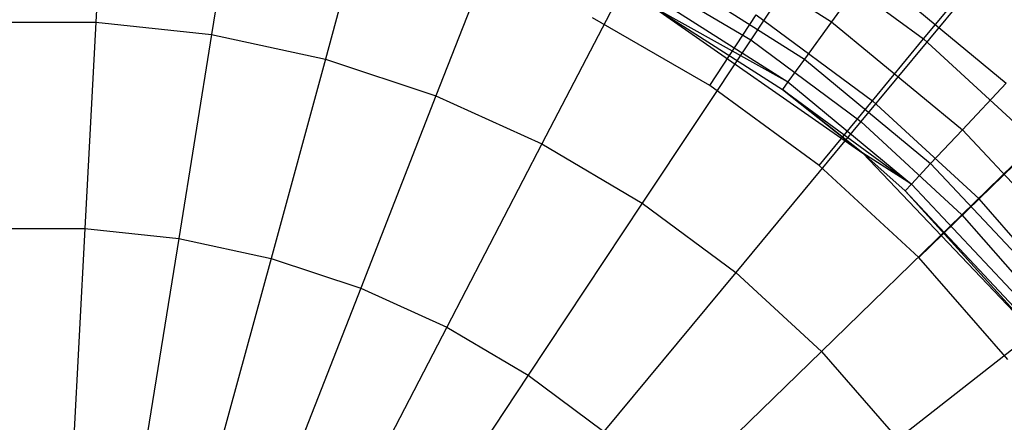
# Model space of a CAD drawing. Extents: x 0.1 to 16.1, y -7 to 7.
# Tile 53 of 68: x 8.056 to 9.358, y 0.915 to 1.447. Entities that reach past the tile are written whole.
import ezdxf

# ---------------------------------------------------------------- set-up
doc = ezdxf.new("R2010")
doc.units = 0
doc.header["$LTSCALE"] = 2.54
doc.layers.get('0').update_dxf_attribs({"color": 13, "linetype": 'CONTINUOUS'})

# ---------------------------------------------------------------- blocks, each defined once
blk = doc.blocks.new('DROPS_WOOD_E_PM_STL')
at = {"color": 0}
for p, q in [((8.1707, 1.7026, 2.6502), (8.157, 1.4439, 2.5009)), ((8.1707, 1.7026, 2.6502), (8.157, 1.4439, 2.5009)), ((8.3512, 1.6833, 2.6502), (8.31, 1.4276, 2.5009)), ((8.3512, 1.6833, 2.6502), (8.31, 1.4276, 2.5009)), ((8.5286, 1.645, 2.6502), (8.4604, 1.395, 2.5009)), ((8.5286, 1.645, 2.6502), (8.4604, 1.395, 2.5009)), ((9.1565, 1.6228, 2.8255), (9.0226, 1.4208, 2.6502)), ((9.1565, 1.6228, 2.8255), (9.0226, 1.4208, 2.6502)), ((8.7009, 1.588, 2.6502), (8.6066, 1.3467, 2.5009)), ((8.7009, 1.588, 2.6502), (8.6066, 1.3467, 2.5009)), ((8.9403, 1.5648, 8.2829), (9.1296, 1.4446, 8.2829)), ((8.9403, 1.5648, 8.2829), (9.1296, 1.4446, 8.2829)), ((9.0875, 1.542, 15.9835), (9.251, 1.4218, 15.9835)), ((9.0875, 1.542, 15.9835), (9.251, 1.4218, 15.9835)), ((8.8662, 1.513, 2.6502), (8.7467, 1.2831, 2.5009)), ((8.8662, 1.513, 2.6502), (8.7467, 1.2831, 2.5009)), ((8.8662, 1.513, 2.6502), (9.0226, 1.4208, 2.6502)), ((8.8662, 1.513, 2.6502), (9.0226, 1.4208, 2.6502)), ((8.9108, 1.5111, 8.5026), (9.0936, 1.3951, 8.5026)), ((8.9108, 1.5111, 8.5026), (9.0936, 1.3951, 8.5026)), ((9.1794, 1.5132, 8.071), (9.1296, 1.4446, 8.2829)), ((9.1794, 1.5132, 8.071), (9.1296, 1.4446, 8.2829)), ((9.1794, 1.5132, 8.071), (9.3604, 1.3635, 8.071)), ((9.1794, 1.5132, 8.071), (9.3604, 1.3635, 8.071)), ((9.3229, 1.4991, 2.8255), (9.1682, 1.3126, 2.6502)), ((9.3229, 1.4991, 2.8255), (9.1682, 1.3126, 2.6502)), ((9.251, 1.4218, 15.9835), (9.3112, 1.495, 15.9239)), ((9.251, 1.4218, 15.9835), (9.3112, 1.495, 15.9239)), ((8.8929, 1.4787, 8.7278), (9.0718, 1.3651, 8.7278)), ((8.8929, 1.4787, 8.7278), (9.0718, 1.3651, 8.7278)), ((8.8929, 1.4645, 8.9556), (9.0718, 1.3651, 8.7278)), ((8.8929, 1.4645, 8.9556), (9.0718, 1.3651, 8.7278)), ((8.8929, 1.4645, 8.9556), (9.0645, 1.3551, 8.9556)), ((8.8929, 1.4645, 10.1681), (9.0645, 1.3551, 8.9556)), ((8.8929, 1.4645, 8.9556), (9.0645, 1.3551, 8.9556)), ((8.8929, 1.4645, 10.1681), (9.0645, 1.3551, 8.9556)), ((8.8929, 1.4645, 10.1681), (9.171, 1.2709, 10.1681)), ((8.8929, 1.4645, 10.1681), (9.171, 1.2709, 10.1681)), ((8.9688, 1.3604, 16.033), (8.8137, 1.4499, 16.033)), ((8.9688, 1.3604, 16.033), (8.8137, 1.4499, 16.033)), ((8.9688, 1.3604, 16.033), (9.0297, 1.4535, 16.0205)), ((8.9688, 1.3604, 16.033), (9.0297, 1.4535, 16.0205)), ((9.0297, 1.4535, 16.0205), (9.1838, 1.3402, 16.0205)), ((9.0297, 1.4535, 16.0205), (9.1838, 1.3402, 16.0205)), ((8.003, 1.4439, 2.5009), (8.157, 1.4439, 2.5009)), ((8.003, 1.4439, 2.5009), (8.157, 1.4439, 2.5009)), ((8.157, 1.4439, 2.5009), (8.1424, 1.1712, 2.379)), ((8.157, 1.4439, 2.5009), (8.1424, 1.1712, 2.379)), ((8.157, 1.4439, 2.5009), (8.31, 1.4276, 2.5009)), ((8.157, 1.4439, 2.5009), (8.31, 1.4276, 2.5009)), ((9.1296, 1.4446, 8.2829), (9.0936, 1.3951, 8.5026)), ((9.1296, 1.4446, 8.2829), (9.0936, 1.3951, 8.5026)), ((9.1296, 1.4446, 8.2829), (9.3024, 1.3017, 8.2829)), ((9.1296, 1.4446, 8.2829), (9.3024, 1.3017, 8.2829)), ((8.31, 1.4276, 2.5009), (8.2666, 1.1579, 2.379)), ((8.31, 1.4276, 2.5009), (8.2666, 1.1579, 2.379)), ((8.31, 1.4276, 2.5009), (8.4604, 1.395, 2.5009)), ((8.31, 1.4276, 2.5009), (8.4604, 1.395, 2.5009)), ((9.0226, 1.4208, 2.6502), (8.8793, 1.2049, 2.5009)), ((9.0226, 1.4208, 2.6502), (8.8793, 1.2049, 2.5009)), ((9.0226, 1.4208, 2.6502), (9.1682, 1.3126, 2.6502)), ((9.0226, 1.4208, 2.6502), (9.1682, 1.3126, 2.6502)), ((9.1838, 1.3402, 16.0205), (9.251, 1.4218, 15.9835)), ((9.1838, 1.3402, 16.0205), (9.251, 1.4218, 15.9835)), ((9.4003, 1.2844, 15.9835), (9.251, 1.4218, 15.9835)), ((9.4003, 1.2844, 15.9835), (9.251, 1.4218, 15.9835)), ((8.4604, 1.395, 2.5009), (8.3886, 1.1315, 2.379)), ((8.4604, 1.395, 2.5009), (8.3886, 1.1315, 2.379)), ((8.4604, 1.395, 2.5009), (8.6066, 1.3467, 2.5009)), ((8.4604, 1.395, 2.5009), (8.6066, 1.3467, 2.5009)), ((9.0936, 1.3951, 8.5026), (9.0718, 1.3651, 8.7278)), ((9.0936, 1.3951, 8.5026), (9.0718, 1.3651, 8.7278)), ((9.0936, 1.3951, 8.5026), (9.2605, 1.2571, 8.5026)), ((9.0936, 1.3951, 8.5026), (9.2605, 1.2571, 8.5026)), ((9.1131, 1.2544, 16.033), (8.9688, 1.3604, 16.033)), ((9.1131, 1.2544, 16.033), (8.9688, 1.3604, 16.033)), ((9.0718, 1.3651, 8.7278), (9.0645, 1.3551, 8.9556)), ((9.0718, 1.3651, 8.7278), (9.0645, 1.3551, 8.9556)), ((9.0645, 1.3551, 8.9556), (9.2351, 1.2301, 8.7278)), ((9.0645, 1.3551, 8.9556), (9.2351, 1.2301, 8.7278)), ((9.0645, 1.3551, 8.9556), (9.171, 1.2709, 8.9556)), ((9.171, 1.2709, 10.1681), (9.0645, 1.3551, 8.9556)), ((9.171, 1.2709, 10.1681), (9.0645, 1.3551, 8.9556)), ((9.0645, 1.3551, 8.9556), (9.171, 1.2709, 8.9556)), ((9.0718, 1.3651, 8.7278), (9.2351, 1.2301, 8.7278)), ((9.0718, 1.3651, 8.7278), (9.2351, 1.2301, 8.7278)), ((9.4752, 1.3585, 2.8255), (9.3016, 1.1895, 2.6502)), ((9.4752, 1.3585, 2.8255), (9.3016, 1.1895, 2.6502)), ((9.3604, 1.3635, 8.071), (9.3024, 1.3017, 8.2829)), ((9.3604, 1.3635, 8.071), (9.3024, 1.3017, 8.2829)), ((8.6066, 1.3467, 2.5009), (8.5071, 1.0923, 2.379)), ((8.6066, 1.3467, 2.5009), (8.5071, 1.0923, 2.379)), ((8.6066, 1.3467, 2.5009), (8.7467, 1.2831, 2.5009)), ((8.6066, 1.3467, 2.5009), (8.7467, 1.2831, 2.5009)), ((9.1131, 1.2544, 16.033), (9.1838, 1.3402, 16.0205)), ((9.1131, 1.2544, 16.033), (9.1838, 1.3402, 16.0205)), ((9.3245, 1.2107, 16.0205), (9.1838, 1.3402, 16.0205)), ((9.3245, 1.2107, 16.0205), (9.1838, 1.3402, 16.0205)), ((9.1682, 1.3126, 2.6502), (9.0029, 1.1132, 2.5009)), ((9.1682, 1.3126, 2.6502), (9.0029, 1.1132, 2.5009)), ((9.1682, 1.3126, 2.6502), (9.3016, 1.1895, 2.6502)), ((9.1682, 1.3126, 2.6502), (9.3016, 1.1895, 2.6502)), ((9.3024, 1.3017, 8.2829), (9.2605, 1.2571, 8.5026)), ((9.3024, 1.3017, 8.2829), (9.2605, 1.2571, 8.5026)), ((9.3024, 1.3017, 8.2829), (9.4559, 1.1382, 8.2829)), ((9.3024, 1.3017, 8.2829), (9.4559, 1.1382, 8.2829)), ((8.7467, 1.2831, 2.5009), (8.6208, 1.0407, 2.379)), ((8.7467, 1.2831, 2.5009), (8.6208, 1.0407, 2.379)), ((8.7467, 1.2831, 2.5009), (8.8793, 1.2049, 2.5009)), ((8.7467, 1.2831, 2.5009), (8.8793, 1.2049, 2.5009)), ((9.3245, 1.2107, 16.0205), (9.4003, 1.2844, 15.9835)), ((9.3245, 1.2107, 16.0205), (9.4003, 1.2844, 15.9835)), ((9.171, 1.2709, 8.9556), (9.2266, 1.221, 8.9556)), ((9.2351, 1.2301, 8.7278), (9.171, 1.2709, 8.9556)), ((9.2351, 1.2301, 8.7278), (9.171, 1.2709, 8.9556)), ((9.2266, 1.221, 8.9556), (9.171, 1.2709, 10.1681)), ((9.171, 1.2709, 10.1681), (9.4045, 1.0253, 10.1681)), ((9.171, 1.2709, 10.1681), (9.171, 1.2709, 8.9556)), ((9.171, 1.2709, 10.1681), (9.171, 1.2709, 8.9556)), ((9.2266, 1.221, 8.9556), (9.171, 1.2709, 10.1681)), ((9.171, 1.2709, 8.9556), (9.2266, 1.221, 8.9556)), ((9.171, 1.2709, 10.1681), (9.4045, 1.0253, 10.1681)), ((9.2448, 1.1331, 16.033), (9.1131, 1.2544, 16.033)), ((9.2448, 1.1331, 16.033), (9.1131, 1.2544, 16.033)), ((9.2605, 1.2571, 8.5026), (9.2351, 1.2301, 8.7278)), ((9.2605, 1.2571, 8.5026), (9.2351, 1.2301, 8.7278)), ((9.2605, 1.2571, 8.5026), (9.4087, 1.0992, 8.5026)), ((9.2605, 1.2571, 8.5026), (9.4087, 1.0992, 8.5026)), ((9.2266, 1.221, 8.9556), (9.2351, 1.2301, 8.7278)), ((9.2266, 1.221, 8.9556), (9.2351, 1.2301, 8.7278)), ((9.2351, 1.2301, 8.7278), (9.3802, 1.0756, 8.7278)), ((9.2351, 1.2301, 8.7278), (9.3802, 1.0756, 8.7278)), ((9.2266, 1.221, 8.9556), (9.3706, 1.0677, 8.9556)), ((9.2266, 1.221, 8.9556), (9.3706, 1.0677, 8.9556)), ((9.2266, 1.221, 8.9556), (9.4045, 1.0253, 10.1681)), ((9.2266, 1.221, 8.9556), (9.4045, 1.0253, 10.1681)), ((9.2448, 1.1331, 16.033), (9.3245, 1.2107, 16.0205)), ((9.2448, 1.1331, 16.033), (9.3245, 1.2107, 16.0205)), ((9.4502, 1.0664, 16.0205), (9.3245, 1.2107, 16.0205)), ((9.4502, 1.0664, 16.0205), (9.3245, 1.2107, 16.0205)), ((8.8793, 1.2049, 2.5009), (8.7284, 0.9774, 2.379)), ((8.8793, 1.2049, 2.5009), (8.7284, 0.9774, 2.379)), ((8.8793, 1.2049, 2.5009), (9.0029, 1.1132, 2.5009)), ((8.8793, 1.2049, 2.5009), (9.0029, 1.1132, 2.5009)), ((9.3016, 1.1895, 2.6502), (9.116, 1.0088, 2.5009)), ((9.3016, 1.1895, 2.6502), (9.116, 1.0088, 2.5009)), ((9.3016, 1.1895, 2.6502), (9.4211, 1.0529, 2.6502)), ((9.3016, 1.1895, 2.6502), (9.4211, 1.0529, 2.6502)), ((8.0176, 1.1712, 2.379), (8.1424, 1.1712, 2.379)), ((8.0176, 1.1712, 2.379), (8.1424, 1.1712, 2.379)), ((8.1424, 1.1712, 2.379), (8.1273, 0.8874, 2.286)), ((8.1424, 1.1712, 2.379), (8.1273, 0.8874, 2.286)), ((8.1424, 1.1712, 2.379), (8.2666, 1.1579, 2.379)), ((8.1424, 1.1712, 2.379), (8.2666, 1.1579, 2.379)), ((8.2666, 1.1579, 2.379), (8.2213, 0.8773, 2.286)), ((8.2666, 1.1579, 2.379), (8.2213, 0.8773, 2.286)), ((8.2666, 1.1579, 2.379), (8.3886, 1.1315, 2.379)), ((8.2666, 1.1579, 2.379), (8.3886, 1.1315, 2.379)), ((9.3624, 0.9981, 16.033), (9.2448, 1.1331, 16.033)), ((9.3624, 0.9981, 16.033), (9.2448, 1.1331, 16.033)), ((8.3886, 1.1315, 2.379), (8.3138, 0.8573, 2.286)), ((8.3886, 1.1315, 2.379), (8.3138, 0.8573, 2.286)), ((8.3886, 1.1315, 2.379), (8.5071, 1.0923, 2.379)), ((8.3886, 1.1315, 2.379), (8.5071, 1.0923, 2.379)), ((9.0029, 1.1132, 2.5009), (8.8286, 0.9029, 2.379)), ((9.0029, 1.1132, 2.5009), (8.8286, 0.9029, 2.379)), ((9.0029, 1.1132, 2.5009), (9.116, 1.0088, 2.5009)), ((9.0029, 1.1132, 2.5009), (9.116, 1.0088, 2.5009)), ((8.5071, 1.0923, 2.379), (8.4036, 0.8276, 2.286)), ((8.5071, 1.0923, 2.379), (8.4036, 0.8276, 2.286)), ((8.5071, 1.0923, 2.379), (8.6208, 1.0407, 2.379)), ((8.5071, 1.0923, 2.379), (8.6208, 1.0407, 2.379)), ((9.4211, 1.0529, 2.6502), (9.2173, 0.8929, 2.5009)), ((9.4211, 1.0529, 2.6502), (9.2173, 0.8929, 2.5009)), ((8.6208, 1.0407, 2.379), (8.4897, 0.7885, 2.286)), ((8.6208, 1.0407, 2.379), (8.4897, 0.7885, 2.286)), ((8.6208, 1.0407, 2.379), (8.7284, 0.9774, 2.379)), ((8.6208, 1.0407, 2.379), (8.7284, 0.9774, 2.379)), ((9.116, 1.0088, 2.5009), (8.9203, 0.8182, 2.379)), ((9.116, 1.0088, 2.5009), (8.9203, 0.8182, 2.379)), ((9.116, 1.0088, 2.5009), (9.2173, 0.8929, 2.5009)), ((9.116, 1.0088, 2.5009), (9.2173, 0.8929, 2.5009)), ((8.7284, 0.9774, 2.379), (8.5712, 0.7405, 2.286)), ((8.7284, 0.9774, 2.379), (8.5712, 0.7405, 2.286)), ((8.7284, 0.9774, 2.379), (8.8286, 0.9029, 2.379)), ((8.7284, 0.9774, 2.379), (8.8286, 0.9029, 2.379))]:
    blk.add_line(p, q, dxfattribs=at)

msp = doc.modelspace()

# ---------------------------------------------------------------- block references
at = {"color": 0}
msp.add_blockref('DROPS_WOOD_E_PM_STL', (0, 0), dxfattribs=at)

doc.saveas('drawing.dxf')
